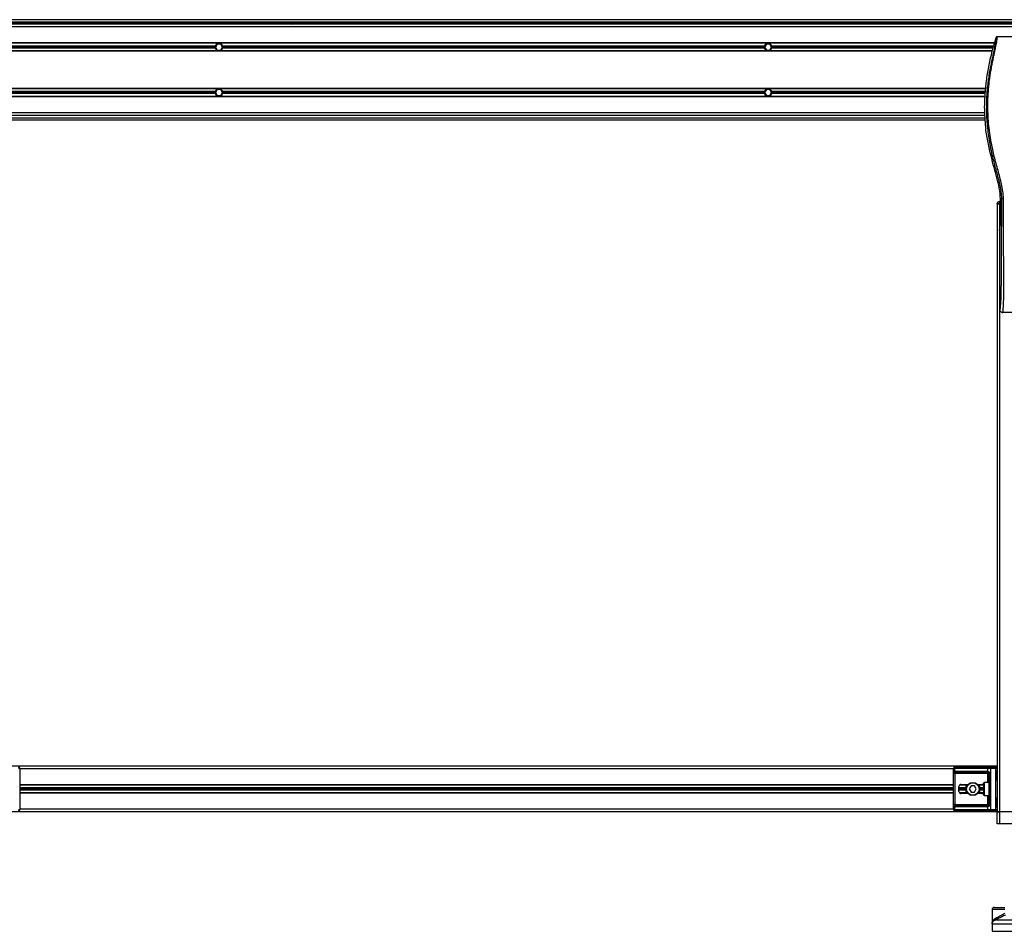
# Model space of a CAD drawing. Header units: millimetres. Extents: x 0 to 420, y 0 to 297.
# Tile 23 of 72: x 84 to 138, y 192 to 242. Entities that reach past the tile are written whole.
import ezdxf

# ---------------------------------------------------------------- set-up
doc = ezdxf.new("R2010")
doc.units = ezdxf.units.MM

msp = doc.modelspace()

# ---------------------------------------------------------------- linework, layer by layer
at = {"color": 7, "linetype": 'Continuous', "lineweight": 25}
for p, q in [((223.25806, 241.97465), (56.74194, 241.97465)), ((57.68553, 241.86364), (139.72247, 241.86364)), ((57.68553, 241.78038), (139.72247, 241.78038)), ((98.50356, 241.78038), (98.56524, 241.72487)), ((98.84276, 241.72487), (98.90444, 241.78038)), ((133.13892, 241.78038), (133.20059, 241.72487)), ((133.47812, 241.72487), (133.53979, 241.78038)), ((212.87856, 241.72487), (67.12144, 241.72487)), ((212.87856, 241.58611), (67.12144, 241.58611)), ((137.35285, 240.70635), (81.41408, 240.70635)), ((137.34888, 240.69247), (81.41408, 240.69247)), ((142.5122, 241.03106), (137.4878, 241.03106)), ((94.65687, 240.53151), (81.41408, 240.53151)), ((94.64933, 240.476), (81.41408, 240.476)), ((94.65687, 240.4205), (81.41408, 240.4205)), ((137.22503, 240.25953), (81.41408, 240.25953)), ((137.22108, 240.24566), (81.41408, 240.24566)), ((94.76134, 240.64252), (94.6652, 240.476)), ((94.6652, 240.476), (94.76134, 240.30949)), ((94.95362, 240.64252), (94.76134, 240.64252)), ((94.76134, 240.30949), (94.95362, 240.30949)), ((95.04975, 240.476), (94.95362, 240.64252)), ((94.95362, 240.30949), (95.04975, 240.476)), ((124.75188, 240.53151), (95.05809, 240.53151)), ((124.75188, 240.4205), (95.05809, 240.4205)), ((124.74435, 240.476), (95.06562, 240.476)), ((124.85635, 240.64252), (124.76022, 240.476)), ((124.76022, 240.476), (124.85635, 240.30949)), ((125.04863, 240.64252), (124.85635, 240.64252)), ((124.85635, 240.30949), (125.04863, 240.30949)), ((125.14477, 240.476), (125.04863, 240.64252)), ((125.04863, 240.30949), (125.14477, 240.476)), ((137.30283, 240.53151), (125.1531, 240.53151)), ((137.27107, 240.4205), (125.1531, 240.4205)), ((137.28695, 240.476), (125.16064, 240.476)), ((136.86164, 238.20861), (81.41408, 238.20861)), ((136.86021, 238.19473), (81.41408, 238.19473)), ((94.65687, 238.03377), (81.41408, 238.03377)), ((94.64933, 237.97826), (81.41408, 237.97826)), ((94.76134, 238.14478), (94.6652, 237.97826)), ((94.6652, 237.97826), (94.76134, 237.81175)), ((94.95362, 238.14478), (94.76134, 238.14478)), ((95.04975, 237.97826), (94.95362, 238.14478)), ((94.95362, 237.81175), (95.04975, 237.97826)), ((124.75188, 238.03377), (95.05809, 238.03377)), ((124.74435, 237.97826), (95.06562, 237.97826)), ((124.85635, 238.14478), (124.76022, 237.97826)), ((124.76022, 237.97826), (124.85635, 237.81175)), ((125.04863, 238.14478), (124.85635, 238.14478)), ((125.14477, 237.97826), (125.04863, 238.14478)), ((125.04863, 237.81175), (125.14477, 237.97826)), ((136.84367, 238.03377), (125.1531, 238.03377)), ((136.83796, 237.97826), (125.16064, 237.97826)), ((94.65687, 237.92276), (81.41408, 237.92276)), ((136.82687, 237.76179), (81.41408, 237.76179)), ((136.82637, 237.74791), (81.41408, 237.74791)), ((94.76134, 237.81175), (94.95362, 237.81175)), ((124.75188, 237.92276), (95.05809, 237.92276)), ((124.85635, 237.81175), (125.04863, 237.81175)), ((136.83276, 237.92276), (125.1531, 237.92276)), ((136.80844, 237.13786), (136.80844, 237.25755)), ((81.406, 236.47962), (136.83434, 236.47962)), ((136.81329, 236.86815), (81.41408, 236.86815)), ((136.82071, 236.72939), (81.41408, 236.72939)), ((81.41408, 236.59063), (136.82562, 236.59063)), ((136.86613, 236.07458), (136.87517, 235.99808)), ((137.17439, 234.49148), (137.18579, 234.44558)), ((137.73823, 232.17795), (137.68032, 232.17795)), ((137.68032, 230.79387), (137.68032, 232.17795)), ((137.50226, 231.87267), (137.50226, 198.56945)), ((137.50228, 231.90042), (137.61329, 231.90042)), ((137.50228, 231.87267), (137.50228, 231.90042)), ((137.61329, 231.87267), (137.50228, 231.87267)), ((137.61329, 232.01143), (137.61329, 231.90042)), ((137.61329, 232.01143), (137.68032, 232.01143)), ((137.61329, 231.90042), (137.61329, 231.87267)), ((137.68032, 231.90042), (137.61329, 231.90042)), ((137.62948, 231.87267), (137.61329, 231.87267)), ((137.62948, 231.87267), (137.64102, 231.87267)), ((137.64102, 231.87267), (137.64102, 198.56945)), ((137.64102, 231.87267), (137.68032, 231.87267)), ((137.64102, 230.42953), (137.67326, 230.65118)), ((137.64102, 230.42953), (137.64102, 226.10011)), ((142.19183, 225.9336), (137.80817, 225.9336)), ((137.50226, 201.06719), (81.55284, 201.06719)), ((83.93957, 200.94508), (83.88267, 200.94508)), ((83.93957, 200.94508), (83.93957, 198.69156)), ((135.11553, 200.92842), (83.93957, 200.92842)), ((135.11553, 198.69156), (135.11553, 200.94508)), ((135.17243, 200.94508), (135.11553, 200.94508)), ((137.00132, 200.94508), (135.17243, 200.94508)), ((135.17243, 200.94508), (135.17243, 200.78804)), ((135.18213, 201.01168), (135.21952, 201.01168)), ((135.21952, 201.01168), (137.04841, 201.01168)), ((135.22923, 200.80076), (136.94451, 200.80076)), ((136.99161, 200.73415), (135.27633, 200.73415)), ((136.99161, 200.73415), (136.99161, 200.66755)), ((137.00132, 200.78804), (137.00132, 200.94508)), ((137.13868, 200.94508), (137.00132, 200.94508)), ((137.04841, 201.01168), (137.13868, 201.01168)), ((137.13868, 201.01168), (137.43565, 201.01168)), ((137.13868, 201.01168), (137.13868, 200.94508)), ((137.13868, 200.94508), (137.13868, 198.69156)), ((137.43565, 200.94508), (137.13868, 200.94508)), ((137.43565, 201.01168), (137.43565, 200.94508)), ((137.43565, 198.69156), (137.43565, 200.94508)), ((137.43565, 200.94508), (137.50226, 200.94508)), ((137.49205, 200.34562), (137.49205, 200.76191)), ((137.49631, 200.76191), (137.49205, 200.76191)), ((137.49631, 200.34562), (137.49631, 200.76191)), ((135.11668, 198.96908), (135.11668, 200.66755)), ((135.18289, 200.66755), (135.11668, 200.66755)), ((136.99161, 200.66755), (135.18289, 200.66755)), ((135.18289, 200.66755), (135.18289, 198.96908)), ((137.05822, 200.66755), (136.99161, 200.66755)), ((136.99161, 200.1791), (136.99161, 200.66755)), ((137.11759, 200.66755), (137.05822, 200.66755)), ((137.05822, 198.96908), (137.05822, 200.66755)), ((137.11759, 200.66755), (137.11759, 198.96908)), ((137.4963, 200.34562), (137.49205, 200.34562)), ((135.11553, 200.04866), (83.93957, 200.04866)), ((135.11553, 200.03479), (83.93957, 200.03479)), ((135.11553, 199.87382), (83.93957, 199.87382)), ((135.11553, 199.81832), (83.93957, 199.81832)), ((135.11553, 199.76281), (83.93957, 199.76281)), ((135.40979, 199.67955), (135.40979, 199.95708)), ((135.80934, 199.87382), (135.40979, 199.87382)), ((135.80934, 199.81832), (135.40979, 199.81832)), ((135.80934, 199.76281), (135.40979, 199.76281)), ((135.80934, 200.03479), (135.44152, 200.03479)), ((135.89245, 200.04866), (135.45806, 200.04866)), ((135.5208, 200.06809), (135.90979, 200.06809)), ((135.80934, 199.58797), (135.80934, 200.04866)), ((136.07399, 199.98483), (135.97785, 199.81832)), ((135.97785, 199.81832), (136.07399, 199.6518)), ((136.26627, 199.98483), (136.07399, 199.98483)), ((136.07399, 199.6518), (136.26627, 199.6518)), ((136.36241, 199.81832), (136.26627, 199.98483)), ((136.26627, 199.6518), (136.36241, 199.81832)), ((136.43047, 200.06809), (136.66573, 200.06809)), ((136.75445, 200.04866), (136.44781, 200.04866)), ((136.53091, 200.04866), (136.53091, 199.58797)), ((136.77785, 200.03479), (136.53091, 200.03479)), ((136.78069, 199.87382), (136.53091, 199.87382)), ((136.78069, 199.81832), (136.53091, 199.81832)), ((136.78069, 199.76281), (136.53091, 199.76281)), ((136.78069, 199.47418), (136.78069, 200.16245)), ((137.05822, 200.1791), (136.79734, 200.1791)), ((136.79734, 200.1791), (136.79734, 199.45753)), ((135.11553, 199.60185), (83.93957, 199.60185)), ((135.11553, 199.58797), (83.93957, 199.58797)), ((135.80934, 199.60185), (135.44152, 199.60185)), ((135.89245, 199.58797), (135.45806, 199.58797)), ((135.90979, 199.56854), (135.5208, 199.56854)), ((136.66573, 199.56854), (136.43047, 199.56854)), ((136.75445, 199.58797), (136.44781, 199.58797)), ((136.77785, 199.60185), (136.53091, 199.60185)), ((136.79734, 199.45753), (137.05822, 199.45753)), ((136.99161, 198.96908), (136.99161, 199.45753)), ((137.49205, 198.87472), (137.49205, 199.29102)), ((137.49631, 199.29102), (137.49205, 199.29102)), ((137.49631, 198.87472), (137.49631, 199.29102)), ((137.50226, 198.56945), (81.55284, 198.56945)), ((83.88267, 198.69156), (83.93957, 198.69156)), ((135.11553, 198.70821), (83.93957, 198.70821)), ((135.11553, 198.69156), (135.17243, 198.69156)), ((135.18289, 198.96908), (135.11668, 198.96908)), ((135.17243, 198.84859), (135.17243, 198.69156)), ((135.17243, 198.69156), (137.00132, 198.69156)), ((135.21952, 198.62495), (135.18213, 198.62495)), ((135.18289, 198.96908), (136.99161, 198.96908)), ((137.04841, 198.62495), (135.21952, 198.62495)), ((136.94451, 198.83587), (135.22923, 198.83587)), ((135.27633, 198.90248), (136.99161, 198.90248)), ((137.05822, 198.96908), (136.99161, 198.96908)), ((136.99161, 198.90248), (136.99161, 198.96908)), ((137.00132, 198.69156), (137.00132, 198.84859)), ((137.00132, 198.69156), (137.13868, 198.69156)), ((137.13868, 198.62495), (137.04841, 198.62495)), ((137.11759, 198.96908), (137.05822, 198.96908)), ((137.13868, 198.69156), (137.43565, 198.69156)), ((137.13868, 198.69156), (137.13868, 198.62495)), ((137.43565, 198.62495), (137.13868, 198.62495)), ((137.43565, 198.69156), (137.50226, 198.69156)), ((137.43565, 198.69156), (137.43565, 198.62495)), ((137.4963, 198.87472), (137.49205, 198.87472)), ((137.64102, 198.56945), (137.50226, 198.56945)), ((137.50226, 197.90338), (137.50226, 198.56945)), ((137.50226, 198.56945), (137.64102, 198.56945)), ((138.52078, 198.56945), (137.64102, 198.56945)), ((137.64102, 198.56945), (137.64102, 197.90338)), ((142.35898, 198.56945), (137.64102, 198.56945)), ((137.64102, 197.90338), (137.50226, 197.90338)), ((142.35898, 197.90338), (137.64102, 197.90338)), ((137.22597, 193.21318), (137.22597, 192.43748)), ((137.92251, 193.21318), (137.22597, 193.21318)), ((137.33698, 193.32419), (137.92636, 193.32419)), ((137.41843, 192.6541), (142.53975, 192.6541)), ((137.22473, 192.41132), (137.22473, 192.01981)), ((142.7736, 192.41132), (137.22473, 192.41132)), ((137.22473, 192.01981), (142.77527, 192.01981))]:
    msp.add_line(p, q, dxfattribs=at)
for radius in [0.36078, 0.34413]:
    msp.add_circle((136.17013, 199.81832), radius, dxfattribs=at)
for centre, radius, start, end in [((94.85748, 240.476), 0.20815, 15.46601, 164.53399), ((124.95249, 240.476), 0.20815, 15.46601, 164.53399), ((94.85748, 240.476), 0.20815, 164.53399, 180), ((94.85748, 240.476), 0.20815, 180, 195.46601), ((94.85748, 240.476), 0.20815, 195.46601, 344.53399), ((94.85748, 240.476), 0.20815, 0, 15.46601), ((94.85748, 240.476), 0.20815, 344.53399, 0), ((124.95249, 240.476), 0.20815, 164.53399, 180), ((124.95249, 240.476), 0.20815, 180, 195.46601), ((124.95249, 240.476), 0.20815, 195.46601, 344.53399), ((124.95249, 240.476), 0.20815, 0, 15.46601), ((124.95249, 240.476), 0.20815, 344.53399, 0), ((94.85748, 237.97826), 0.20815, 164.53399, 180), ((94.85748, 237.97826), 0.20815, 180, 195.46601), ((94.85748, 237.97826), 0.20815, 15.46601, 164.53399), ((94.85748, 237.97826), 0.20815, 0, 15.46601), ((94.85748, 237.97826), 0.20815, 344.53399, 0), ((124.95249, 237.97826), 0.20815, 164.53399, 180), ((124.95249, 237.97826), 0.20815, 180, 195.46601), ((124.95249, 237.97826), 0.20815, 15.46601, 164.53399), ((124.95249, 237.97826), 0.20815, 0, 15.46601), ((124.95249, 237.97826), 0.20815, 344.53399, 0), ((94.85748, 237.97826), 0.20815, 195.46601, 344.53399), ((124.95249, 237.97826), 0.20815, 195.46601, 344.53399), ((137.61329, 231.90042), 0.11101, 90, 180), ((83.87296, 200.94508), 0.06661, 0, 90), ((135.18213, 200.94508), 0.06661, 90, 180), ((135.2313, 200.9534), 0.05946, 101.421754, 188.049467), ((135.22923, 200.66755), 0.13321, 90, 115.240416), ((135.25648, 200.80522), 0.08579, 191.548508, 244.483993), ((135.2881, 200.79244), 0.05946, 171.950533, 258.578246), ((137.00338, 200.79244), 0.05946, 171.950533, 258.578246), ((136.94451, 200.66755), 0.13321, 64.759584, 90), ((136.99161, 200.66755), 0.06661, 64.759584, 90), ((137.04901, 200.76982), 0.05106, 159.089812, 235.390127), ((137.06019, 200.9534), 0.05946, 101.421754, 188.049467), ((137.43565, 200.94508), 0.06661, 0, 90), ((135.5208, 199.95708), 0.11101, 90, 180), ((135.5208, 199.67955), 0.11101, 180, 270), ((136.79734, 200.16245), 0.01665, 90, 180), ((136.79734, 199.47418), 0.01665, 180, 270), ((83.87296, 198.69156), 0.06661, 270, 0), ((135.18213, 198.69156), 0.06661, 180, 270), ((135.2313, 198.68323), 0.05946, 171.950533, 258.578246), ((135.25648, 198.83141), 0.08579, 115.516007, 168.451492), ((135.22923, 198.96908), 0.13321, 244.759584, 270), ((135.2881, 198.8442), 0.05946, 101.421754, 188.049467), ((137.00338, 198.8442), 0.05946, 101.421754, 188.049467), ((136.94451, 198.96908), 0.13321, 270, 295.240416), ((136.99161, 198.96908), 0.06661, 270, 295.240416), ((137.04901, 198.86681), 0.05106, 124.609873, 200.910188), ((137.06019, 198.68323), 0.05946, 171.950533, 258.578246), ((137.43565, 198.69156), 0.06661, 270, 0), ((137.33698, 193.21318), 0.11101, 90, 180), ((137.35613, 192.72176), 0.09197, 312.637892, 18.675685), ((137.50226, 192.41132), 0.27753, 171.400545, 180)]:
    msp.add_arc(centre, radius, start, end, dxfattribs=at)
for centre, major_axis, ratio, start_param, end_param in [((137.66575, 230.79387), (0, 0.16652), 0.08748866, 3.68307423, 4.71238898), ((135.27633, 200.66755), (0.13321, 0), 0.5, 1.57079633, 2.01132469), ((136.66573, 199.95708), (-0.15699, 0), 0.70710678, 3.89079397, 4.71238898), ((136.66573, 199.67955), (-0.15699, 0), 0.70710678, 1.57079633, 2.39239133), ((135.27633, 198.96908), (0.13321, 0), 0.5, 4.27186061, 4.71238898)]:
    msp.add_ellipse(centre, major_axis=major_axis, ratio=ratio, start_param=start_param, end_param=end_param, dxfattribs=at)
for points, knots in [([(137.43455, 240.99196), (137.36086, 240.74405), (137.21329, 240.24762), (137.0377, 239.48755), (136.90534, 238.71475), (136.82537, 237.96917), (136.81378, 237.48195), (136.80844, 237.25755)], [0, 0, 0, 0, 0.2041389, 0.40877747, 0.6153735, 0.8228525, 1, 1, 1, 1]), ([(137.43455, 240.99196), (137.43869, 240.99074), (137.4469, 240.98831), (137.45275, 240.96422), (137.45282, 240.92258), (137.44622, 240.86104), (137.43321, 240.78061), (137.41456, 240.6837), (137.39131, 240.57305), (137.35601, 240.41215), (137.3062, 240.19154), (137.24514, 239.91431), (137.18302, 239.62513), (137.08999, 239.168), (136.98886, 238.54033), (136.91738, 237.74045), (136.90485, 236.90639), (136.96091, 236.03873), (137.0912, 235.1434), (137.24633, 234.43676), (137.38433, 233.91538), (137.47906, 233.5724), (137.57131, 233.229), (137.65302, 232.88362), (137.72089, 232.53393), (137.73244, 232.29685), (137.73823, 232.17795)], [0, 0, 0, 0, 0.01540227, 0.03061858, 0.04589778, 0.0611515, 0.07635239, 0.09167591, 0.1069667, 0.12239636, 0.15311965, 0.18413953, 0.21464534, 0.24575549, 0.32956556, 0.41290917, 0.49608211, 0.58959241, 0.68386766, 0.7780859, 0.81510034, 0.85211963, 0.88910287, 0.92601797, 0.9628961, 1, 1, 1, 1]), ([(137.84882, 232.17487), (137.84175, 232.30923), (137.82778, 232.57486), (137.74769, 232.96316), (137.65442, 233.33938), (137.54944, 233.71792), (137.44417, 234.0937), (137.34553, 234.47616), (137.2485, 234.89787), (137.15623, 235.37147), (137.07771, 235.89245), (137.02341, 236.41611), (136.99336, 236.94989), (136.99068, 237.49389), (137.01665, 238.04634), (137.06229, 238.50956), (137.11255, 238.87856), (137.15534, 239.14537), (137.20171, 239.40087), (137.25128, 239.65196), (137.29169, 239.85468), (137.32239, 240.00274), (137.34132, 240.0936), (137.3615, 240.18879), (137.38252, 240.28796), (137.40239, 240.38203), (137.41959, 240.46351), (137.43317, 240.52909), (137.4458, 240.59096), (137.45742, 240.64927), (137.47164, 240.72322), (137.48691, 240.80842), (137.49946, 240.89272), (137.50586, 240.95689), (137.50582, 241.00049), (137.50025, 241.02657), (137.492, 241.02954), (137.4878, 241.03106)], [0, 0, 0, 0, 0.04160653, 0.08226074, 0.12245889, 0.1616664, 0.20386052, 0.2432792, 0.2839298, 0.33780621, 0.39261111, 0.44698337, 0.50073596, 0.55806337, 0.61532566, 0.6718893, 0.70210574, 0.73061316, 0.75553933, 0.78249837, 0.80981288, 0.81990969, 0.83084412, 0.83979376, 0.85178742, 0.86465434, 0.87277824, 0.88130026, 0.88914766, 0.89676817, 0.90488939, 0.92066257, 0.93675069, 0.95253734, 0.96796219, 0.98367471, 1, 1, 1, 1]), ([(137.4878, 241.03106), (137.48191, 241.03052), (137.47013, 241.02944), (137.4543, 241.02095), (137.44139, 241.0084), (137.43684, 240.99745), (137.43455, 240.99196)], [0, 0, 0, 0, 0.249675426, 0.499392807, 0.749147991, 1, 1, 1, 1]), ([(136.80844, 237.13786), (136.81163, 236.96051), (136.818, 236.60538), (136.85008, 236.25165), (136.86613, 236.07458)], [0, 0, 0, 0, 0.49941172, 1, 1, 1, 1]), ([(137.17439, 234.49148), (137.11322, 234.74008), (136.99066, 235.23809), (136.91371, 235.74448), (136.87517, 235.99808)], [0, 0, 0, 0, 0.49918594, 1, 1, 1, 1]), ([(137.68032, 232.17795), (137.67641, 232.27306), (137.66859, 232.46341), (137.6031, 232.84286), (137.48934, 233.3142), (137.32891, 233.87684), (137.2335, 234.256), (137.18579, 234.44558)], [0, 0, 0, 0, 0.12264871, 0.2454767, 0.49573627, 0.74787131, 1, 1, 1, 1]), ([(137.73823, 232.17795), (137.73784, 232.0283), (137.73704, 231.72392), (137.73546, 231.25989), (137.73361, 230.7877), (137.73159, 230.3331), (137.72948, 229.90175), (137.72787, 229.59337), (137.72675, 229.38656), (137.72616, 229.28), (137.72556, 229.17139), (137.72494, 229.06073), (137.7243, 228.94802), (137.72365, 228.83501), (137.72296, 228.71559), (137.72219, 228.58363), (137.72129, 228.43128), (137.72027, 228.25854), (137.71917, 228.0734), (137.71796, 227.86805), (137.71658, 227.64714), (137.71481, 227.41155), (137.71249, 227.18906), (137.70921, 226.98523), (137.70454, 226.80096), (137.69765, 226.6284), (137.68956, 226.48791), (137.68139, 226.37068), (137.67384, 226.27548), (137.66723, 226.19353), (137.66079, 226.14096), (137.65583, 226.11917), (137.65168, 226.1084), (137.6483, 226.10299), (137.64471, 226.10013), (137.64227, 226.10012), (137.64102, 226.10011)], [0, 0, 0, 0, 0.06946876, 0.14129082, 0.21546943, 0.28878046, 0.35249328, 0.41592792, 0.43212319, 0.44863682, 0.46546884, 0.48261925, 0.50008806, 0.51787528, 0.53516899, 0.55562395, 0.57924015, 0.60601761, 0.63595633, 0.6653451, 0.70151587, 0.73871879, 0.77505525, 0.80544439, 0.8348007, 0.86386977, 0.89313471, 0.91269266, 0.93347159, 0.95287654, 0.9643483, 0.97519881, 0.98089522, 0.9869973, 0.99335869, 1, 1, 1, 1]), ([(137.73823, 232.17795), (137.74076, 232.17758), (137.74602, 232.17682), (137.77214, 232.17582), (137.80811, 232.17509), (137.83557, 232.17494), (137.84882, 232.17487)], [0, 0, 0, 0, 0.241201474, 0.5, 0.758798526, 1, 1, 1, 1]), ([(137.80817, 225.9336), (137.80972, 225.93402), (137.81305, 225.93494), (137.81747, 225.9438), (137.82235, 225.96349), (137.826, 225.99315), (137.82927, 226.03241), (137.83255, 226.07839), (137.8373, 226.14562), (137.84294, 226.22423), (137.84797, 226.3045), (137.85373, 226.40884), (137.85962, 226.54341), (137.86482, 226.72142), (137.86821, 226.93114), (137.86924, 227.09776), (137.86953, 227.20975), (137.86959, 227.25389), (137.86962, 227.30014), (137.8696, 227.34865), (137.86954, 227.39954), (137.86943, 227.45297), (137.86919, 227.54587), (137.86867, 227.68591), (137.86764, 227.89757), (137.86615, 228.15936), (137.86415, 228.48031), (137.86254, 228.72638), (137.8615, 228.88282), (137.86116, 228.93373), (137.86078, 228.98951), (137.86037, 229.05033), (137.85993, 229.11632), (137.85945, 229.18767), (137.85894, 229.26455), (137.85816, 229.38173), (137.85712, 229.54158), (137.85589, 229.73419), (137.85451, 229.9588), (137.85315, 230.19458), (137.85173, 230.46224), (137.85016, 230.80763), (137.84881, 231.23545), (137.8481, 231.71842), (137.84859, 232.02759), (137.84882, 232.17487)], [0, 0, 0, 0, 0.00965422, 0.02080777, 0.03106144, 0.04695632, 0.05363076, 0.06332171, 0.07944787, 0.09513433, 0.11098812, 0.1264164, 0.15394151, 0.18248268, 0.21412153, 0.25173969, 0.25807756, 0.26470639, 0.27164528, 0.2789144, 0.28653502, 0.29452959, 0.30292173, 0.32825756, 0.35736257, 0.39783448, 0.44561968, 0.50125245, 0.50814496, 0.51574476, 0.52407276, 0.53315127, 0.54300388, 0.5536554, 0.56513175, 0.57745987, 0.6061763, 0.63677252, 0.6637765, 0.70682954, 0.7424198, 0.78369849, 0.86155909, 0.93405144, 1, 1, 1, 1]), ([(137.64102, 226.10011), (137.64354, 226.07825), (137.64859, 226.03455), (137.6873, 225.97954), (137.74251, 225.9411), (137.78626, 225.9361), (137.80817, 225.9336)], [0, 0, 0, 0, 0.24994474, 0.4997361, 0.74942287, 1, 1, 1, 1]), ([(135.11668, 200.66755), (135.11669, 200.67152), (135.11677, 200.68788), (135.11752, 200.70535), (135.12014, 200.72903), (135.12531, 200.75178), (135.14131, 200.77535), (135.16174, 200.78368), (135.17243, 200.78804)], [0, 0, 0, 0, 0.0620594, 0.25604, 0.28119649, 0.496867, 0.73687732, 1, 1, 1, 1]), ([(135.21952, 200.7278), (135.21263, 200.72576), (135.20098, 200.72232), (135.19237, 200.71385), (135.18705, 200.70485), (135.18372, 200.69291), (135.18296, 200.67826), (135.1829, 200.66953), (135.18289, 200.66755)], [0, 0, 0, 0, 0.273797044, 0.462302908, 0.499158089, 0.704982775, 0.93304377, 1, 1, 1, 1]), ([(137.00132, 200.78804), (137.01161, 200.78449), (137.0352, 200.77636), (137.07189, 200.75445), (137.09586, 200.72908), (137.10987, 200.70598), (137.11667, 200.68702), (137.11737, 200.6721), (137.11759, 200.66755)], [0, 0, 0, 0, 0.22040235, 0.50500191, 0.69312024, 0.76694286, 0.92883385, 1, 1, 1, 1]), ([(137.05822, 200.66755), (137.05753, 200.67487), (137.0563, 200.68792), (137.04944, 200.70118), (137.04239, 200.71109), (137.03638, 200.71716), (137.02776, 200.72381), (137.02328, 200.72611), (137.02001, 200.7278)], [0, 0, 0, 0, 0.24595141, 0.43826429, 0.49843058, 0.68293489, 0.7679658, 1, 1, 1, 1]), ([(137.49205, 200.76191), (137.49229, 200.76812), (137.49289, 200.78368), (137.4968, 200.80161), (137.50089, 200.81889), (137.5017, 200.82646), (137.50226, 200.83169)], [0, 0, 0, 0, 0.22698943, 0.56901237, 0.70203402, 1, 1, 1, 1]), ([(137.49712, 200.76187), (137.49703, 200.77071), (137.4968, 200.7926), (137.5029, 200.81541), (137.5017, 200.82932), (137.50147, 200.83192)], [0, 0, 0, 0, 0.35530576, 0.87926001, 1, 1, 1, 1]), ([(137.50226, 200.27583), (137.50216, 200.27777), (137.50179, 200.28538), (137.49896, 200.29641), (137.4952, 200.31364), (137.49252, 200.32787), (137.49216, 200.34133), (137.49205, 200.34562)], [0, 0, 0, 0, 0.11725755, 0.46117897, 0.50697617, 0.84316274, 1, 1, 1, 1]), ([(137.50171, 200.28315), (137.50157, 200.28598), (137.50081, 200.3004), (137.4963, 200.32412), (137.49641, 200.34538), (137.49645, 200.35336)], [0, 0, 0, 0, 0.13224493, 0.67417628, 1, 1, 1, 1]), ([(137.49205, 199.29102), (137.49229, 199.29722), (137.49289, 199.31279), (137.4968, 199.33072), (137.50089, 199.34799), (137.5017, 199.35556), (137.50226, 199.3608)], [0, 0, 0, 0, 0.22698943, 0.56901237, 0.70203402, 1, 1, 1, 1]), ([(137.49712, 199.29098), (137.49703, 199.29982), (137.4968, 199.3217), (137.5029, 199.34452), (137.5017, 199.35842), (137.50147, 199.36103)], [0, 0, 0, 0, 0.35530576, 0.87926001, 1, 1, 1, 1]), ([(135.17243, 198.84859), (135.16336, 198.85214), (135.14258, 198.86027), (135.12628, 198.88218), (135.12011, 198.90756), (135.11757, 198.93066), (135.11678, 198.94961), (135.1167, 198.96453), (135.11668, 198.96908)], [0, 0, 0, 0, 0.22040235, 0.50500191, 0.69312024, 0.76694286, 0.92883385, 1, 1, 1, 1]), ([(135.18289, 198.96908), (135.18299, 198.96176), (135.18318, 198.94872), (135.18582, 198.93545), (135.19027, 198.92555), (135.19545, 198.91947), (135.20563, 198.91282), (135.21365, 198.91052), (135.21952, 198.90884)], [0, 0, 0, 0, 0.24595141, 0.43826429, 0.49843058, 0.68293489, 0.7679658, 1, 1, 1, 1]), ([(137.11759, 198.96908), (137.11742, 198.96512), (137.11675, 198.94875), (137.11014, 198.93129), (137.09586, 198.9076), (137.07491, 198.88485), (137.03752, 198.86128), (137.01375, 198.85295), (137.00132, 198.84859)], [0, 0, 0, 0, 0.062059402, 0.256039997, 0.281196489, 0.496867, 0.736877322, 1, 1, 1, 1]), ([(137.02001, 198.90884), (137.02394, 198.91087), (137.03058, 198.91431), (137.03982, 198.92279), (137.04713, 198.93179), (137.05419, 198.94372), (137.05792, 198.95838), (137.05816, 198.9671), (137.05822, 198.96908)], [0, 0, 0, 0, 0.27379704, 0.46230291, 0.49915809, 0.70498278, 0.93304377, 1, 1, 1, 1]), ([(137.50226, 198.80494), (137.50216, 198.80688), (137.50179, 198.81449), (137.49896, 198.82552), (137.4952, 198.84275), (137.49252, 198.85698), (137.49216, 198.87044), (137.49205, 198.87472)], [0, 0, 0, 0, 0.11725755, 0.46117897, 0.50697617, 0.84316274, 1, 1, 1, 1]), ([(137.50171, 198.81225), (137.50157, 198.81508), (137.50081, 198.82951), (137.4963, 198.85323), (137.49641, 198.87448), (137.49645, 198.88247)], [0, 0, 0, 0, 0.13224493, 0.67417628, 1, 1, 1, 1]), ([(137.228, 192.42779), (137.22916, 192.45526), (137.23132, 192.50663), (137.26115, 192.57986), (137.30435, 192.64481), (137.36342, 192.70447), (137.41642, 192.7355), (137.44326, 192.75121)], [0, 0, 0, 0, 0.22509807, 0.42087671, 0.62027617, 0.80772596, 1, 1, 1, 1]), ([(137.41843, 192.6541), (137.39493, 192.64315), (137.34745, 192.62104), (137.27787, 192.56423), (137.23503, 192.5063), (137.23185, 192.4621), (137.23115, 192.45229)], [0, 0, 0, 0, 0.21236144, 0.42904428, 0.87327814, 1, 1, 1, 1]), ([(137.96918, 192.91438), (137.95541, 192.90732), (137.89644, 192.87708), (137.79087, 192.8249), (137.65782, 192.76183), (137.52997, 192.7034), (137.45597, 192.67069), (137.41843, 192.6541)], [0, 0, 0, 0, 0.06999491, 0.29988869, 0.53536004, 0.76429565, 1, 1, 1, 1]), ([(137.44326, 192.75121), (137.47502, 192.76733), (137.53949, 192.80006), (137.64984, 192.85797), (137.76662, 192.92155), (137.8584, 192.97368), (137.91054, 193.00443), (137.92251, 193.01149)], [0, 0, 0, 0, 0.22830534, 0.46347764, 0.69381275, 0.92974366, 1, 1, 1, 1])]:
    msp.add_open_spline(points, degree=3, knots=knots, dxfattribs=at)

doc.saveas('drawing.dxf')
